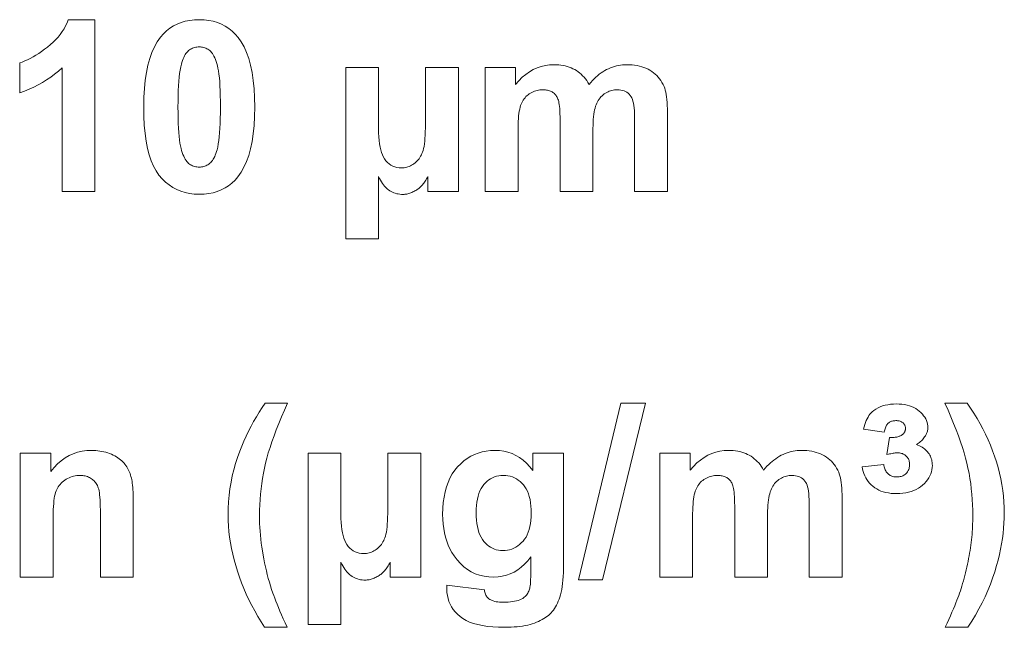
# Model space of a CAD drawing. Extents: x 502 to 687, y 370 to 470.
# Tile 10 of 15: x 570 to 586, y 406 to 416. Entities that reach past the tile are written whole.
import ezdxf

# ---------------------------------------------------------------- set-up
doc = ezdxf.new("R2010")
doc.units = 0

msp = doc.modelspace()

# ---------------------------------------------------------------- linework, layer by layer
at = {"color": 7, "lineweight": 13}
for points in [[(571.212646, 413.147736), (570.675964, 413.147736), (570.675964, 415.17038), (570.616089, 415.116821), (570.554077, 415.066101), (570.48999, 415.01825), (570.423828, 414.973267), (570.35553, 414.931152), (570.285156, 414.891907), (570.212708, 414.85553), (570.138123, 414.821991), (570.061401, 414.791351), (569.982605, 414.76355), (569.982605, 415.25061), (570.025024, 415.265594), (570.068115, 415.28302), (570.111938, 415.302948), (570.156494, 415.325317), (570.201782, 415.350159), (570.247803, 415.377472), (570.294556, 415.407227), (570.34198, 415.439453), (570.390198, 415.474152), (570.439087, 415.511322), (570.486816, 415.550354), (570.531494, 415.590637), (570.572998, 415.632233), (570.61145, 415.67511), (570.64679, 415.719269), (570.679077, 415.764679), (570.708252, 415.811401), (570.734314, 415.859375), (570.757263, 415.908661), (570.777161, 415.959198), (571.212646, 415.959198)], [(572.922058, 415.959198), (573.001648, 415.956299), (573.077698, 415.947571), (573.150146, 415.933075), (573.219116, 415.91275), (573.284485, 415.886627), (573.346313, 415.854675), (573.404541, 415.816956), (573.45929, 415.773407), (573.510437, 415.72403), (573.558044, 415.668884), (573.609985, 415.595581), (573.656372, 415.513245), (573.697388, 415.421875), (573.732849, 415.321411), (573.762939, 415.211914), (573.787476, 415.093384), (573.806641, 414.965759), (573.820251, 414.829102), (573.828491, 414.683411), (573.831177, 414.528625), (573.82843, 414.374207), (573.82019, 414.228699), (573.806458, 414.092133), (573.78717, 413.964508), (573.762451, 413.845825), (573.732178, 413.736084), (573.696411, 413.635284), (573.655151, 413.543396), (573.608398, 413.46048), (573.556152, 413.386475), (573.508911, 413.332062), (573.458069, 413.283356), (573.403625, 413.240356), (573.345581, 413.203125), (573.283997, 413.1716), (573.21875, 413.145813), (573.149963, 413.125763), (573.077576, 413.11145), (573.001648, 413.102844), (572.922058, 413.099976), (572.841919, 413.103119), (572.764893, 413.112549), (572.691101, 413.128265), (572.620422, 413.150269), (572.552979, 413.178528), (572.488647, 413.213104), (572.42749, 413.253937), (572.369507, 413.301056), (572.314758, 413.354492), (572.263123, 413.414185), (572.215576, 413.481934), (572.173035, 413.559509), (572.135498, 413.646942), (572.102966, 413.744202), (572.075439, 413.851318), (572.052979, 413.968262), (572.0354, 414.095032), (572.022949, 414.231628), (572.015442, 414.378082), (572.012939, 414.534363), (572.015686, 414.68808), (572.023926, 414.832916), (572.037659, 414.968933), (572.056885, 415.096039), (572.081665, 415.214325), (572.111938, 415.3237), (572.147705, 415.424255), (572.188965, 415.51593), (572.235718, 415.598755), (572.287964, 415.672699), (572.335205, 415.727142), (572.386047, 415.775848), (572.440491, 415.818817), (572.498474, 415.856049), (572.56012, 415.887573), (572.625305, 415.913361), (572.694092, 415.933411), (572.766479, 415.947723), (572.842468, 415.956329)], [(572.922058, 415.51416), (572.902771, 415.51355), (572.883911, 415.511688), (572.865479, 415.508575), (572.847473, 415.504242), (572.829895, 415.498657), (572.812744, 415.491821), (572.795959, 415.483765), (572.779663, 415.474457), (572.763733, 415.463898), (572.74823, 415.452087), (572.733276, 415.43869), (572.719055, 415.42334), (572.705505, 415.406006), (572.692627, 415.386719), (572.68042, 415.365448), (572.668945, 415.342194), (572.658142, 415.316986), (572.64801, 415.289825), (572.63855, 415.260681), (572.629822, 415.229584), (572.619324, 415.18512), (572.609863, 415.134918), (572.601563, 415.079071), (572.59436, 415.017517), (572.588257, 414.950256), (572.583313, 414.877319), (572.579407, 414.798676), (572.57666, 414.714355), (572.575012, 414.624359), (572.574463, 414.528625), (572.574951, 414.433167), (572.576416, 414.343872), (572.578918, 414.260742), (572.582397, 414.183777), (572.586853, 414.112976), (572.592285, 414.04837), (572.598755, 413.989899), (572.606201, 413.937622), (572.614685, 413.89151), (572.624084, 413.851563), (572.634277, 413.815918), (572.64502, 413.782745), (572.656189, 413.752045), (572.667969, 413.723816), (572.680176, 413.698029), (572.692993, 413.674744), (572.706238, 413.65387), (572.720032, 413.635498), (572.734375, 413.619568), (572.749207, 413.60614), (572.764526, 413.594513), (572.780273, 413.584137), (572.796448, 413.574951), (572.813049, 413.567017), (572.830139, 413.560272), (572.847656, 413.554779), (572.865601, 413.550507), (572.883972, 413.547455), (572.902771, 413.545624), (572.922058, 413.545013), (572.941345, 413.545624), (572.960205, 413.547485), (572.978638, 413.550598), (572.996582, 413.554932), (573.014221, 413.560516), (573.031372, 413.567352), (573.048096, 413.575409), (573.064453, 413.584747), (573.080383, 413.595276), (573.095825, 413.607086), (573.110779, 413.620483), (573.125061, 413.635834), (573.138611, 413.653168), (573.151489, 413.672485), (573.163696, 413.693756), (573.175171, 413.71698), (573.185974, 413.742188), (573.196106, 413.769348), (573.205505, 413.798492), (573.214294, 413.82959), (573.224792, 413.873718), (573.234192, 413.923553), (573.242554, 413.979126), (573.249756, 414.040436), (573.255798, 414.107483), (573.260803, 414.180267), (573.264648, 414.258759), (573.267456, 414.342987), (573.269104, 414.432953), (573.269653, 414.528625), (573.269165, 414.624115), (573.2677, 414.713409), (573.265198, 414.796539), (573.261719, 414.873505), (573.257263, 414.944305), (573.25177, 415.008911), (573.245361, 415.067383), (573.237915, 415.119659), (573.229431, 415.165771), (573.220032, 415.205719), (573.209839, 415.241364), (573.199097, 415.274536), (573.187866, 415.305298), (573.176147, 415.333618), (573.163879, 415.359467), (573.151123, 415.382874), (573.137817, 415.40387), (573.124023, 415.422394), (573.109741, 415.438477), (573.09491, 415.452087), (573.07959, 415.463898), (573.063843, 415.474457), (573.047668, 415.483765), (573.031006, 415.491821), (573.013977, 415.498657), (572.99646, 415.504242), (572.978516, 415.508575), (572.960144, 415.511688), (572.941284, 415.51355)], [(575.322876, 415.176117), (575.855774, 415.176117), (575.855774, 414.257416), (575.856567, 414.180511), (575.858948, 414.108673), (575.862976, 414.041931), (575.868591, 413.980255), (575.875793, 413.923645), (575.884644, 413.872131), (575.895081, 413.825714), (575.907104, 413.784363), (575.920715, 413.748108), (575.935974, 413.716888), (575.957153, 413.681702), (575.980347, 413.650208), (576.005493, 413.622406), (576.032532, 413.598328), (576.061523, 413.577942), (576.092529, 413.561279), (576.125427, 413.548309), (576.160278, 413.539063), (576.197083, 413.533478), (576.23584, 413.531647), (576.25708, 413.532318), (576.278137, 413.534393), (576.29895, 413.537811), (576.31958, 413.542633), (576.339905, 413.548828), (576.360046, 413.556396), (576.379944, 413.565338), (576.399658, 413.575653), (576.419067, 413.587341), (576.438293, 413.600403), (576.456909, 413.614685), (576.474487, 413.630035), (576.491089, 413.646454), (576.506714, 413.663971), (576.521362, 413.682526), (576.535034, 413.702148), (576.547668, 413.72287), (576.559326, 413.744629), (576.569946, 413.767487), (576.57959, 413.791382), (576.588318, 413.817993), (576.59613, 413.848907), (576.603027, 413.884155), (576.608948, 413.923706), (576.614014, 413.96759), (576.618103, 414.015778), (576.621338, 414.068268), (576.623657, 414.125092), (576.625, 414.186249), (576.625488, 414.251678), (576.625488, 415.176117), (577.167908, 415.176117), (577.167908, 413.147736), (576.66748, 413.147736), (576.66748, 413.392212), (576.656067, 413.371368), (576.644775, 413.351563), (576.633606, 413.332855), (576.622559, 413.315186), (576.611633, 413.298615), (576.600769, 413.283112), (576.590088, 413.268677), (576.579468, 413.25531), (576.56897, 413.243011), (576.558594, 413.231781), (576.547974, 413.221222), (576.53656, 413.210907), (576.524475, 413.200897), (576.511719, 413.191132), (576.49823, 413.181641), (576.484009, 413.172424), (576.469116, 413.163452), (576.453491, 413.154755), (576.437134, 413.146332), (576.420166, 413.138184), (576.402893, 413.130554), (576.385986, 413.123749), (576.369263, 413.117737), (576.352905, 413.112518), (576.336792, 413.108093), (576.321045, 413.104492), (576.305481, 413.101685), (576.290283, 413.09967), (576.27533, 413.09848), (576.260681, 413.098083), (576.233826, 413.098816), (576.207642, 413.101044), (576.182068, 413.104767), (576.157043, 413.109985), (576.13269, 413.116699), (576.108948, 413.124878), (576.085815, 413.134583), (576.063232, 413.145752), (576.041321, 413.158417), (576.02002, 413.172577), (576.004944, 413.184723), (575.989624, 413.199066), (575.973938, 413.215607), (575.957947, 413.234283), (575.941711, 413.255157), (575.92511, 413.278229), (575.908203, 413.303467), (575.891052, 413.330872), (575.873535, 413.360443), (575.855774, 413.392212), (575.855774, 412.370392), (575.322876, 412.370392)], [(577.605286, 415.176117), (578.099976, 415.176117), (578.099976, 414.89917), (578.154053, 414.96051), (578.210205, 415.015381), (578.268372, 415.063782), (578.328552, 415.105743), (578.390747, 415.141266), (578.454956, 415.170319), (578.52124, 415.192902), (578.589539, 415.209045), (578.65979, 415.218719), (578.732178, 415.221954), (578.77063, 415.221161), (578.807983, 415.21875), (578.844421, 415.214722), (578.879761, 415.209106), (578.914063, 415.201904), (578.947388, 415.193085), (578.979614, 415.182648), (579.010864, 415.170624), (579.041016, 415.156982), (579.07019, 415.141724), (579.098328, 415.124878), (579.125427, 415.106354), (579.151489, 415.086212), (579.176575, 415.064423), (579.200562, 415.040985), (579.223511, 415.0159), (579.245483, 414.989197), (579.266418, 414.960815), (579.286255, 414.930817), (579.305115, 414.89917), (579.332092, 414.930817), (579.359436, 414.960815), (579.387268, 414.989197), (579.415466, 415.0159), (579.444092, 415.040985), (579.473145, 415.064423), (579.502625, 415.086212), (579.532471, 415.106354), (579.562805, 415.124878), (579.593506, 415.141724), (579.624695, 415.156982), (579.65625, 415.170624), (579.688232, 415.182648), (579.720642, 415.193085), (579.753479, 415.201904), (579.786743, 415.209106), (579.820435, 415.214722), (579.854492, 415.21875), (579.889038, 415.221161), (579.92395, 415.221954), (579.967957, 415.221039), (580.01062, 415.218323), (580.05188, 415.213776), (580.091736, 415.207428), (580.130249, 415.19928), (580.167358, 415.189301), (580.203125, 415.17749), (580.237488, 415.163879), (580.270508, 415.148468), (580.302124, 415.131226), (580.332275, 415.112244), (580.360901, 415.091553), (580.387939, 415.069153), (580.413391, 415.045044), (580.437256, 415.019257), (580.459595, 414.99176), (580.480347, 414.962555), (580.499573, 414.931671), (580.517151, 414.899078), (580.533264, 414.864777), (580.543762, 414.837219), (580.553162, 414.806427), (580.561462, 414.77243), (580.568665, 414.735229), (580.574768, 414.694794), (580.579773, 414.651184), (580.583618, 414.60434), (580.586426, 414.554291), (580.588074, 414.501068), (580.588623, 414.444611), (580.588623, 413.147736), (580.051941, 413.147736), (580.051941, 414.307068), (580.051392, 414.365295), (580.049683, 414.41922), (580.046936, 414.468903), (580.043091, 414.514282), (580.038086, 414.555389), (580.031982, 414.592194), (580.02478, 414.624756), (580.016479, 414.653015), (580.00708, 414.677002), (579.996521, 414.696716), (579.980835, 414.718475), (579.963562, 414.737976), (579.944641, 414.755157), (579.924133, 414.77005), (579.901978, 414.782654), (579.878296, 414.792969), (579.852966, 414.800995), (579.82605, 414.806732), (579.797485, 414.81015), (579.767334, 414.81131), (579.744934, 414.810608), (579.722778, 414.808563), (579.700928, 414.805115), (579.679321, 414.800323), (579.65802, 414.794128), (579.636963, 414.78656), (579.61615, 414.777618), (579.595581, 414.767303), (579.575317, 414.755615), (579.555359, 414.742554), (579.536011, 414.728149), (579.517822, 414.712494), (579.500732, 414.695526), (579.484741, 414.677307), (579.469849, 414.657806), (579.456116, 414.636993), (579.44342, 414.614929), (579.431885, 414.591583), (579.421448, 414.566956), (579.412109, 414.541046), (579.403748, 414.51297), (579.396301, 414.481812), (579.389709, 414.447571), (579.383972, 414.410248), (579.37915, 414.369873), (579.375183, 414.326416), (579.372131, 414.279877), (579.369934, 414.230255), (579.368591, 414.177582), (579.368164, 414.121826), (579.368164, 413.147736), (578.831482, 413.147736), (578.831482, 414.259338), (578.831177, 414.316437), (578.830322, 414.369354), (578.828857, 414.41806), (578.826904, 414.462555), (578.82428, 414.502838), (578.821167, 414.53894), (578.817444, 414.570831), (578.81311, 414.598541), (578.808228, 414.62204), (578.802795, 414.641327), (578.796753, 414.658081), (578.7901, 414.67395), (578.782776, 414.688934), (578.774841, 414.703064), (578.766296, 414.716278), (578.75708, 414.728638), (578.747253, 414.740112), (578.736816, 414.750732), (578.725708, 414.760437), (578.713989, 414.769287), (578.701538, 414.777283), (578.688232, 414.784424), (578.674011, 414.79071), (578.658997, 414.796173), (578.643066, 414.800812), (578.626343, 414.804596), (578.608704, 414.807526), (578.59021, 414.809631), (578.570923, 414.810883), (578.55072, 414.81131), (578.526123, 414.810638), (578.502014, 414.808624), (578.478455, 414.805298), (578.455383, 414.800629), (578.432739, 414.794586), (578.410645, 414.787231), (578.389038, 414.778564), (578.367981, 414.768524), (578.347351, 414.757172), (578.327271, 414.744476), (578.307922, 414.730499), (578.289795, 414.715363), (578.272705, 414.699036), (578.256775, 414.681519), (578.242004, 414.662811), (578.228333, 414.642914), (578.21582, 414.621857), (578.204407, 414.599609), (578.194092, 414.576172), (578.184937, 414.551544), (578.176758, 414.524689), (578.169495, 414.494476), (578.163025, 414.460968), (578.157471, 414.424133), (578.15271, 414.383942), (578.148865, 414.340454), (578.145813, 414.29364), (578.143677, 414.24353), (578.142395, 414.190063), (578.141968, 414.13327), (578.141968, 413.147736), (577.605286, 413.147736)], [(574.362183, 406.008575), (573.99353, 406.008575), (573.936523, 406.097137), (573.882202, 406.186432), (573.83075, 406.276367), (573.782043, 406.367035), (573.736206, 406.458374), (573.693054, 406.550385), (573.652771, 406.643097), (573.615234, 406.736481), (573.580444, 406.830566), (573.548523, 406.925354), (573.51947, 407.020142), (573.49353, 407.114349), (573.470581, 407.207947), (573.450745, 407.300934), (573.433899, 407.39328), (573.420166, 407.485046), (573.409485, 407.576172), (573.401855, 407.666718), (573.397278, 407.756622), (573.395752, 407.845947), (573.397583, 407.95575), (573.40332, 408.064362), (573.41272, 408.171814), (573.425964, 408.278046), (573.442993, 408.383118), (573.463806, 408.487), (573.488403, 408.589691), (573.516724, 408.691223), (573.548889, 408.791534), (573.584839, 408.890686), (573.61853, 408.975586), (573.654053, 409.059143), (573.691284, 409.141388), (573.730286, 409.22226), (573.771057, 409.301819), (573.813538, 409.380035), (573.857788, 409.456909), (573.90387, 409.53244), (573.95166, 409.606628), (574.00116, 409.679504), (574.36792, 409.679504), (574.3172, 409.565491), (574.269775, 409.454926), (574.225586, 409.347839), (574.184692, 409.244202), (574.147034, 409.144012), (574.112671, 409.047272), (574.081604, 408.95401), (574.053711, 408.864197), (574.029175, 408.777832), (574.007874, 408.694916), (573.989197, 408.613251), (573.972473, 408.53064), (573.957703, 408.447021), (573.944885, 408.362427), (573.934082, 408.276886), (573.925232, 408.190338), (573.918335, 408.102844), (573.913452, 408.014374), (573.910461, 407.924927), (573.909485, 407.834473), (573.910095, 407.771698), (573.911865, 407.708588), (573.914734, 407.645172), (573.918823, 407.581451), (573.924072, 407.517426), (573.930481, 407.453094), (573.938049, 407.388458), (573.946777, 407.323547), (573.956665, 407.258301), (573.967773, 407.192749), (573.979858, 407.12735), (573.992798, 407.062622), (574.006592, 406.998566), (574.02124, 406.93512), (574.036743, 406.872345), (574.053101, 406.810211), (574.070374, 406.748718), (574.08844, 406.687897), (574.107422, 406.627716), (574.127258, 406.568176), (574.141602, 406.527527), (574.15802, 406.483459), (574.176453, 406.436005), (574.196899, 406.385132), (574.21936, 406.330872), (574.243896, 406.273193), (574.270447, 406.212158), (574.29895, 406.147675), (574.32959, 406.079834)], [(579.131348, 406.783997), (579.824646, 409.679504), (580.227661, 409.679504), (579.526672, 406.783997)], [(583.778259, 408.63858), (584.1297, 408.676788), (584.133179, 408.656311), (584.13739, 408.636932), (584.142456, 408.618652), (584.148315, 408.60144), (584.155029, 408.585327), (584.162476, 408.570313), (584.170715, 408.556396), (584.17981, 408.543549), (584.189697, 408.531769), (584.200378, 408.521118), (584.211792, 408.511505), (584.223877, 408.502899), (584.236694, 408.4953), (584.250183, 408.488708), (584.264343, 408.483154), (584.279175, 408.478607), (584.294739, 408.475067), (584.310974, 408.472534), (584.327881, 408.471008), (584.34552, 408.47049), (584.363892, 408.471069), (584.38147, 408.472778), (584.398438, 408.475647), (584.414551, 408.479675), (584.430054, 408.484833), (584.444763, 408.491119), (584.45874, 408.498566), (584.472046, 408.507172), (584.484558, 408.516907), (584.496399, 408.527802), (584.507324, 408.539612), (584.517029, 408.552094), (584.525635, 408.565277), (584.533081, 408.579132), (584.539368, 408.593689), (584.544556, 408.608948), (584.548523, 408.624878), (584.551392, 408.641479), (584.553101, 408.658783), (584.553711, 408.676788), (584.553162, 408.692902), (584.551514, 408.708496), (584.548828, 408.72348), (584.544983, 408.737885), (584.5401, 408.75174), (584.534119, 408.765015), (584.527039, 408.77771), (584.51886, 408.789856), (584.509644, 408.801392), (584.499268, 408.812378), (584.488037, 408.82254), (584.476135, 408.831635), (584.463623, 408.839661), (584.450378, 408.846619), (584.436462, 408.852478), (584.421936, 408.8573), (584.406677, 408.861053), (584.390808, 408.863708), (584.374207, 408.865326), (584.356995, 408.865875), (584.34491, 408.86557), (584.331665, 408.864716), (584.317261, 408.863281), (584.301636, 408.861267), (584.284912, 408.858704), (584.266907, 408.85556), (584.247742, 408.851837), (584.227417, 408.847534), (584.205872, 408.842651), (584.183167, 408.837219), (584.227112, 409.116058), (584.246521, 409.115936), (584.265137, 409.116272), (584.282837, 409.117065), (584.299683, 409.118347), (584.315674, 409.120117), (584.330811, 409.122375), (584.345093, 409.125092), (584.358521, 409.128296), (584.371094, 409.131958), (584.382751, 409.136108), (584.393677, 409.140625), (584.403992, 409.145355), (584.413635, 409.15033), (584.422668, 409.155518), (584.430969, 409.16095), (584.43866, 409.166595), (584.44574, 409.172485), (584.452148, 409.178589), (584.457886, 409.184937), (584.463013, 409.191498), (584.467529, 409.198273), (584.471558, 409.205231), (584.475159, 409.212341), (584.478271, 409.219635), (584.480896, 409.227081), (584.483032, 409.234711), (584.484741, 409.242523), (584.485901, 409.250488), (584.486633, 409.258636), (584.486877, 409.266968), (584.48645, 409.277832), (584.485229, 409.2883), (584.483276, 409.29837), (584.480469, 409.308044), (584.476807, 409.317322), (584.472412, 409.326202), (584.467224, 409.334686), (584.461182, 409.342743), (584.454346, 409.350403), (584.446777, 409.357666), (584.438354, 409.36438), (584.429199, 409.370392), (584.41925, 409.375702), (584.408569, 409.38028), (584.397095, 409.384186), (584.384888, 409.38736), (584.371887, 409.389832), (584.358154, 409.391602), (584.343628, 409.39267), (584.328308, 409.393005), (584.312988, 409.392578), (584.298218, 409.391296), (584.284119, 409.38913), (584.270569, 409.386139), (584.25769, 409.382263), (584.245361, 409.377533), (584.233643, 409.371948), (584.222595, 409.365509), (584.212158, 409.358215), (584.202271, 409.350037), (584.193054, 409.340851), (584.184448, 409.330505), (584.176514, 409.319), (584.16925, 409.306335), (584.162659, 409.292511), (584.156677, 409.277496), (584.151367, 409.261322), (584.146667, 409.243988), (584.142639, 409.225494), (584.139221, 409.205841), (583.799255, 409.255493), (583.809265, 409.293701), (583.82019, 409.329681), (583.832031, 409.363403), (583.844788, 409.394836), (583.858459, 409.424042), (583.873047, 409.450989), (583.88855, 409.475708), (583.905029, 409.498138), (583.922363, 409.518311), (583.940613, 409.536255), (583.970703, 409.560944), (584.00293, 409.583008), (584.037354, 409.602509), (584.073853, 409.619385), (584.112488, 409.633667), (584.15332, 409.645355), (584.196228, 409.654449), (584.241333, 409.66095), (584.288513, 409.664825), (584.337891, 409.666138), (584.384277, 409.664948), (584.428711, 409.661407), (584.47113, 409.655487), (584.511597, 409.647186), (584.55011, 409.636536), (584.58667, 409.623505), (584.621277, 409.608124), (584.65387, 409.590363), (584.684509, 409.570221), (584.713196, 409.547729), (584.739502, 409.523682), (584.763062, 409.498962), (584.783813, 409.473572), (584.801819, 409.447479), (584.817017, 409.420715), (584.829529, 409.39325), (584.839172, 409.365082), (584.84613, 409.336243), (584.850281, 409.306732), (584.851685, 409.276489), (584.851257, 409.262115), (584.850037, 409.247925), (584.848022, 409.233978), (584.845215, 409.220276), (584.841614, 409.206787), (584.837219, 409.193542), (584.832031, 409.180511), (584.825989, 409.167725), (584.819153, 409.155151), (584.811523, 409.142822), (584.800476, 409.125916), (584.788635, 409.10965), (584.776001, 409.093994), (584.762634, 409.078949), (584.748535, 409.064484), (584.733643, 409.050659), (584.717957, 409.037445), (584.701538, 409.024841), (584.684326, 409.012848), (584.666382, 409.001465), (584.691345, 408.991882), (584.715088, 408.981415), (584.73761, 408.970093), (584.75885, 408.957916), (584.778809, 408.944885), (584.797607, 408.931), (584.815125, 408.916229), (584.831421, 408.900635), (584.846436, 408.884155), (584.860229, 408.866821), (584.872803, 408.848755), (584.883972, 408.830109), (584.89386, 408.810852), (584.902405, 408.791016), (584.909668, 408.770599), (584.915588, 408.749573), (584.920227, 408.727966), (584.923523, 408.70578), (584.925476, 408.682983), (584.926147, 408.659576), (584.924561, 408.623718), (584.919739, 408.588654), (584.911682, 408.554413), (584.900452, 408.520996), (584.886047, 408.488403), (584.868408, 408.456635), (584.847534, 408.42569), (584.823486, 408.395569), (584.796204, 408.366241), (584.765686, 408.337769), (584.732605, 408.311096), (584.69751, 408.287231), (584.660339, 408.266174), (584.621155, 408.247925), (584.579956, 408.232483), (584.536743, 408.219849), (584.491516, 408.210022), (584.444214, 408.203003), (584.394897, 408.198792), (584.343628, 408.197388), (584.295654, 408.198578), (584.249695, 408.202179), (584.205688, 408.208221), (584.163635, 408.216644), (584.123474, 408.227448), (584.085327, 408.240692), (584.049072, 408.256348), (584.014771, 408.274384), (583.982422, 408.29483), (583.952087, 408.317719), (583.923828, 408.34256), (583.898071, 408.369049), (583.874634, 408.397125), (583.853638, 408.426788), (583.835083, 408.458099), (583.818909, 408.490967), (583.805115, 408.525482), (583.793762, 408.561554), (583.78479, 408.599274)], [(585.13623, 406.008575), (585.166992, 406.074982), (585.195923, 406.138214), (585.222961, 406.198273), (585.248108, 406.255188), (585.271362, 406.308899), (585.292786, 406.359467), (585.312317, 406.40686), (585.329956, 406.45105), (585.345764, 406.492096), (585.359741, 406.529968), (585.37262, 406.566833), (585.385315, 406.604767), (585.397827, 406.643829), (585.410156, 406.68399), (585.422241, 406.725281), (585.434204, 406.76767), (585.445923, 406.811157), (585.45752, 406.855743), (585.468872, 406.901459), (585.480042, 406.948273), (585.490845, 406.995392), (585.501038, 407.042053), (585.510681, 407.088226), (585.519775, 407.133911), (585.528259, 407.179138), (585.536194, 407.223877), (585.543518, 407.268127), (585.550293, 407.31192), (585.556519, 407.355225), (585.562134, 407.398071), (585.567261, 407.440765), (585.571777, 407.483673), (585.575806, 407.526794), (585.579285, 407.570099), (585.582214, 407.613647), (585.584595, 407.657379), (585.586487, 407.701355), (585.58783, 407.745514), (585.588623, 407.789886), (585.588928, 407.834473), (585.587952, 407.924927), (585.585022, 408.014374), (585.580139, 408.102844), (585.573303, 408.190338), (585.564575, 408.276886), (585.553833, 408.362427), (585.541199, 408.447021), (585.52655, 408.53064), (585.51001, 408.613251), (585.491516, 408.694916), (585.470337, 408.777832), (585.445984, 408.864197), (585.418274, 408.95401), (585.387268, 409.047272), (585.353027, 409.144012), (585.315491, 409.244202), (585.274658, 409.347839), (585.23053, 409.454926), (585.183105, 409.565491), (585.132446, 409.679504), (585.497192, 409.679504), (585.553589, 409.596893), (585.607422, 409.513275), (585.658691, 409.42865), (585.707336, 409.343048), (585.753418, 409.256439), (585.796875, 409.168854), (585.83783, 409.080261), (585.87616, 408.990692), (585.911926, 408.900116), (585.945129, 408.808563), (585.975403, 408.71637), (586.002502, 408.623901), (586.026428, 408.531189), (586.04718, 408.438171), (586.064697, 408.34491), (586.079102, 408.251404), (586.09021, 408.157593), (586.098206, 408.063538), (586.103027, 407.969208), (586.104614, 407.874603), (586.103333, 407.794189), (586.099548, 407.712616), (586.093262, 407.629913), (586.084412, 407.546082), (586.073059, 407.46109), (586.059204, 407.374939), (586.042847, 407.287659), (586.023926, 407.199219), (586.002502, 407.10965), (585.978516, 407.018921), (585.947998, 406.916687), (585.913818, 406.814728), (585.875916, 406.713013), (585.83429, 406.611572), (585.78894, 406.510406), (585.739929, 406.409515), (585.687195, 406.308868), (585.630737, 406.208496), (585.570618, 406.108398), (585.506775, 406.008575)], [(571.841003, 406.831757), (571.304321, 406.831757), (571.304321, 407.866943), (571.303955, 407.930328), (571.302917, 407.989075), (571.301208, 408.043182), (571.298828, 408.092621), (571.295715, 408.137451), (571.291931, 408.177643), (571.287476, 408.213165), (571.282349, 408.244049), (571.276489, 408.270294), (571.269958, 408.291931), (571.262634, 408.310791), (571.254456, 408.328796), (571.245422, 408.345917), (571.235535, 408.362213), (571.224792, 408.377625), (571.213196, 408.392181), (571.200745, 408.405884), (571.187439, 408.418732), (571.173218, 408.430725), (571.158203, 408.441864), (571.142395, 408.452026), (571.125977, 408.46109), (571.108948, 408.469116), (571.091309, 408.476074), (571.072998, 408.481964), (571.054016, 408.486786), (571.034485, 408.490509), (571.014282, 408.493195), (570.993469, 408.494781), (570.971985, 408.495331), (570.944397, 408.494568), (570.917358, 408.492279), (570.89093, 408.488464), (570.865051, 408.483093), (570.839722, 408.476227), (570.815002, 408.467834), (570.790833, 408.457886), (570.767212, 408.446442), (570.744202, 408.433441), (570.721802, 408.418945), (570.700317, 408.403168), (570.680237, 408.386383), (570.661621, 408.368622), (570.644287, 408.349854), (570.628418, 408.330109), (570.613953, 408.309387), (570.60083, 408.287628), (570.589172, 408.264923), (570.578857, 408.24118), (570.569946, 408.216492), (570.562134, 408.189117), (570.555176, 408.157501), (570.549011, 408.121582), (570.54364, 408.08139), (570.539124, 408.036926), (570.535461, 407.98819), (570.532593, 407.935181), (570.530518, 407.877869), (570.529297, 407.816315), (570.52887, 407.750458), (570.52887, 406.831757), (569.992188, 406.831757), (569.992188, 408.860138), (570.490662, 408.860138), (570.490662, 408.562164), (570.545166, 408.627502), (570.602356, 408.685944), (570.662354, 408.737518), (570.725098, 408.782196), (570.790527, 408.820038), (570.858765, 408.850952), (570.929749, 408.875031), (571.003479, 408.892212), (571.079956, 408.902527), (571.15918, 408.905975), (571.194397, 408.905334), (571.229004, 408.903412), (571.263, 408.900208), (571.296387, 408.895721), (571.329163, 408.889984), (571.361328, 408.882935), (571.392883, 408.874634), (571.423828, 408.865021), (571.454102, 408.854156), (571.483887, 408.84198), (571.512573, 408.828827), (571.539795, 408.814972), (571.565674, 408.800415), (571.590027, 408.785156), (571.613037, 408.769165), (571.634521, 408.752502), (571.654663, 408.735107), (571.67334, 408.71701), (571.690552, 408.698212), (571.70636, 408.67868), (571.721008, 408.658569), (571.734741, 408.637878), (571.747498, 408.616699), (571.759399, 408.59494), (571.770325, 408.572693), (571.780396, 408.549866), (571.789551, 408.52655), (571.797729, 408.502655), (571.805054, 408.478241), (571.811401, 408.453308), (571.817017, 408.427002), (571.822083, 408.398529), (571.826538, 408.367889), (571.830383, 408.335052), (571.833618, 408.300049), (571.836304, 408.262848), (571.838379, 408.22348), (571.839844, 408.181946), (571.840698, 408.138214), (571.841003, 408.092316)], [(574.705933, 408.860138), (575.238831, 408.860138), (575.238831, 407.941437), (575.239624, 407.864532), (575.242065, 407.792694), (575.246033, 407.725952), (575.251648, 407.664276), (575.258911, 407.607666), (575.2677, 407.556152), (575.278137, 407.509735), (575.290161, 407.468384), (575.303833, 407.432129), (575.319031, 407.400909), (575.340271, 407.365723), (575.363464, 407.334229), (575.38855, 407.306427), (575.415649, 407.282349), (575.444641, 407.261963), (575.475586, 407.2453), (575.508484, 407.23233), (575.543335, 407.223083), (575.580139, 407.217499), (575.618896, 407.215668), (575.640198, 407.216339), (575.661255, 407.218414), (575.682068, 407.221832), (575.702637, 407.226654), (575.723022, 407.232849), (575.743164, 407.240417), (575.763062, 407.249359), (575.782715, 407.259674), (575.802124, 407.271362), (575.82135, 407.284424), (575.839966, 407.298706), (575.857605, 407.314056), (575.874207, 407.330475), (575.889832, 407.347992), (575.90448, 407.366547), (575.918091, 407.386169), (575.930725, 407.406891), (575.942383, 407.42865), (575.953064, 407.451508), (575.962708, 407.475403), (575.971436, 407.502014), (575.979187, 407.532928), (575.986084, 407.568176), (575.992065, 407.607727), (575.99707, 407.651611), (576.001221, 407.699799), (576.004395, 407.752289), (576.006714, 407.809113), (576.008057, 407.87027), (576.008545, 407.935699), (576.008545, 408.860138), (576.550964, 408.860138), (576.550964, 406.831757), (576.050537, 406.831757), (576.050537, 407.076233), (576.039185, 407.055389), (576.027893, 407.035583), (576.016724, 407.016876), (576.005615, 406.999207), (575.99469, 406.982635), (575.983887, 406.967133), (575.973145, 406.952698), (575.962524, 406.939331), (575.952087, 406.927032), (575.941711, 406.915802), (575.93103, 406.905243), (575.919678, 406.894928), (575.907593, 406.884918), (575.894775, 406.875153), (575.881287, 406.865662), (575.867065, 406.856445), (575.852173, 406.847473), (575.836548, 406.838776), (575.820251, 406.830353), (575.803223, 406.822205), (575.786011, 406.814575), (575.769043, 406.80777), (575.75238, 406.801758), (575.736023, 406.796539), (575.71991, 406.792114), (575.704102, 406.788513), (575.688599, 406.785706), (575.67334, 406.783691), (575.658386, 406.782501), (575.643738, 406.782104), (575.616943, 406.782837), (575.590698, 406.785065), (575.565125, 406.788788), (575.540161, 406.794006), (575.515747, 406.80072), (575.492004, 406.808899), (575.468872, 406.818604), (575.44635, 406.829773), (575.424438, 406.842438), (575.403076, 406.856598), (575.388062, 406.868744), (575.372681, 406.883087), (575.357056, 406.899628), (575.341064, 406.918304), (575.324768, 406.939178), (575.308228, 406.96225), (575.291321, 406.987488), (575.274109, 407.014893), (575.256653, 407.044464), (575.238831, 407.076233), (575.238831, 406.054413), (574.705933, 406.054413)], [(576.978821, 406.698059), (577.591919, 406.623566), (577.595337, 406.602844), (577.599609, 406.583466), (577.604675, 406.565399), (577.610535, 406.548706), (577.617188, 406.533325), (577.624695, 406.519287), (577.632935, 406.506592), (577.642029, 406.495209), (577.651917, 406.485199), (577.662598, 406.476501), (577.678711, 406.465607), (577.696655, 406.455872), (577.716309, 406.447296), (577.737732, 406.439819), (577.760925, 406.433533), (577.785889, 406.428375), (577.812561, 406.424377), (577.841064, 406.421509), (577.871277, 406.419769), (577.903198, 406.41922), (577.944214, 406.41983), (577.983032, 406.421722), (578.019836, 406.424866), (578.054504, 406.429291), (578.087036, 406.434967), (578.117554, 406.441895), (578.145874, 406.450104), (578.172119, 406.459534), (578.196289, 406.470245), (578.218384, 406.482239), (578.232178, 406.49115), (578.245239, 406.501099), (578.25769, 406.512085), (578.269409, 406.524109), (578.280457, 406.53714), (578.290771, 406.551208), (578.300476, 406.566315), (578.309448, 406.582458), (578.317749, 406.59964), (578.325317, 406.617828), (578.330078, 406.632324), (578.33429, 406.649078), (578.338013, 406.668091), (578.341187, 406.689362), (578.343933, 406.71286), (578.346191, 406.738617), (578.3479, 406.766632), (578.349182, 406.796906), (578.349915, 406.829437), (578.350159, 406.864227), (578.350159, 407.160278), (578.300781, 407.097839), (578.24884, 407.041992), (578.194397, 406.992737), (578.137451, 406.950012), (578.078003, 406.913879), (578.015991, 406.884308), (577.951477, 406.861328), (577.884399, 406.84491), (577.81488, 406.835052), (577.742798, 406.831757), (577.66272, 406.835205), (577.586121, 406.845581), (577.512817, 406.862885), (577.442993, 406.887054), (577.376587, 406.918182), (577.313477, 406.956207), (577.253845, 407.00116), (577.197632, 407.053009), (577.144775, 407.111786), (577.095337, 407.17746), (577.059753, 407.233429), (577.027954, 407.292053), (576.999878, 407.353363), (576.975525, 407.417358), (576.954956, 407.484009), (576.93811, 407.553345), (576.924988, 407.625336), (576.915649, 407.700012), (576.910034, 407.777374), (576.908142, 407.857391), (576.910583, 407.957001), (576.917969, 408.051758), (576.930237, 408.141724), (576.947388, 408.226868), (576.969482, 408.30719), (576.99646, 408.382721), (577.028381, 408.45343), (577.065186, 408.519318), (577.106934, 408.580414), (577.153564, 408.636658), (577.203857, 408.687836), (577.256531, 408.733612), (577.311584, 408.774017), (577.369019, 408.809021), (577.428833, 408.838654), (577.491089, 408.862885), (577.555664, 408.881744), (577.622681, 408.895203), (577.692017, 408.90329), (577.763794, 408.905975), (577.837769, 408.902679), (577.909058, 408.892761), (577.977722, 408.876221), (578.043701, 408.853119), (578.107117, 408.823364), (578.167847, 408.787018), (578.226013, 408.74408), (578.281494, 408.694489), (578.334351, 408.638336), (578.384521, 408.575562), (578.384521, 408.860138), (578.886841, 408.860138), (578.886841, 407.039948), (578.88623, 406.96994), (578.884521, 406.903564), (578.881531, 406.84082), (578.87738, 406.781708), (578.87207, 406.726227), (578.86554, 406.674377), (578.857849, 406.62616), (578.848938, 406.581543), (578.838867, 406.540588), (578.827637, 406.503235), (578.815308, 406.468475), (578.802063, 406.435242), (578.787842, 406.403534), (578.772644, 406.373352), (578.75647, 406.344727), (578.73938, 406.317596), (578.721375, 406.291992), (578.702332, 406.267944), (578.682373, 406.245392), (578.661499, 406.224396), (578.639404, 406.20459), (578.615845, 406.185669), (578.590881, 406.167603), (578.564453, 406.150421), (578.536621, 406.134155), (578.507324, 406.118744), (578.476624, 406.104187), (578.444519, 406.090546), (578.41095, 406.077759), (578.375916, 406.065857), (578.339294, 406.054962), (578.30072, 406.045227), (578.260254, 406.036652), (578.217957, 406.029205), (578.173706, 406.022888), (578.127625, 406.017731), (578.07959, 406.013733), (578.029724, 406.010864), (577.977905, 406.009125), (577.924255, 406.008575), (577.824097, 406.010345), (577.72998, 406.015625), (577.641846, 406.024475), (577.559692, 406.036835), (577.483521, 406.052734), (577.41333, 406.072174), (577.349182, 406.095123), (577.291016, 406.121643), (577.238892, 406.151672), (577.192749, 406.185242), (577.151733, 406.221527), (577.115051, 406.259674), (577.082642, 406.299744), (577.054565, 406.341705), (577.030884, 406.385529), (577.011414, 406.431274), (576.996338, 406.478912), (576.985535, 406.528412), (576.979065, 406.579834), (576.976929, 406.633118), (576.976929, 406.63858), (576.97699, 406.644287), (576.977051, 406.650208), (576.977173, 406.656342), (576.977356, 406.66272), (576.9776, 406.669342), (576.977844, 406.676178), (576.978149, 406.683228), (576.978455, 406.690521)], [(580.464478, 408.860138), (580.959167, 408.860138), (580.959167, 408.583191), (581.013245, 408.644531), (581.069397, 408.699402), (581.127563, 408.747803), (581.187744, 408.789764), (581.249939, 408.825287), (581.314209, 408.85434), (581.380432, 408.876923), (581.44873, 408.893066), (581.519043, 408.90274), (581.59137, 408.905975), (581.629822, 408.905182), (581.667236, 408.902771), (581.703613, 408.898743), (581.738953, 408.893127), (581.773315, 408.885925), (581.80658, 408.877106), (581.838806, 408.866669), (581.870056, 408.854645), (581.900269, 408.841003), (581.929443, 408.825745), (581.957581, 408.808899), (581.98468, 408.790375), (582.010742, 408.770233), (582.035767, 408.748444), (582.059753, 408.725006), (582.082764, 408.699921), (582.104675, 408.673218), (582.12561, 408.644836), (582.145508, 408.614838), (582.164368, 408.583191), (582.191284, 408.614838), (582.218689, 408.644836), (582.24646, 408.673218), (582.274658, 408.699921), (582.303284, 408.725006), (582.332336, 408.748444), (582.361816, 408.770233), (582.391724, 408.790375), (582.421997, 408.808899), (582.452759, 408.825745), (582.483887, 408.841003), (582.515503, 408.854645), (582.547485, 408.866669), (582.579895, 408.877106), (582.612732, 408.885925), (582.645935, 408.893127), (582.679626, 408.898743), (582.713745, 408.902771), (582.74823, 408.905182), (582.783203, 408.905975), (582.827148, 408.90506), (582.869812, 408.902344), (582.911072, 408.897797), (582.950928, 408.891449), (582.989441, 408.883301), (583.02655, 408.873322), (583.062317, 408.861511), (583.09668, 408.8479), (583.1297, 408.832489), (583.161377, 408.815247), (583.191528, 408.796265), (583.220093, 408.775574), (583.247131, 408.753174), (583.272583, 408.729065), (583.296448, 408.703278), (583.318787, 408.675781), (583.339539, 408.646576), (583.358765, 408.615692), (583.376404, 408.583099), (583.392456, 408.548798), (583.402954, 408.52124), (583.412415, 408.490448), (583.420715, 408.456451), (583.427917, 408.41925), (583.43396, 408.378815), (583.438965, 408.335205), (583.442871, 408.288361), (583.445618, 408.238312), (583.447266, 408.185089), (583.447815, 408.128632), (583.447815, 406.831757), (582.911133, 406.831757), (582.911133, 407.991089), (582.910583, 408.049316), (582.908936, 408.103241), (582.906128, 408.152924), (582.902283, 408.198303), (582.897278, 408.23941), (582.891174, 408.276215), (582.883972, 408.308777), (582.875671, 408.337036), (582.866272, 408.361023), (582.855774, 408.380737), (582.840027, 408.402496), (582.822754, 408.421997), (582.803833, 408.439178), (582.783325, 408.454071), (582.76123, 408.466675), (582.737488, 408.47699), (582.712158, 408.485016), (582.685242, 408.490753), (582.656677, 408.494171), (582.626587, 408.495331), (582.604126, 408.494629), (582.582031, 408.492584), (582.560181, 408.489136), (582.538574, 408.484344), (582.517212, 408.478149), (582.496155, 408.470581), (582.475342, 408.461639), (582.454834, 408.451324), (582.43457, 408.439636), (582.414551, 408.426575), (582.395264, 408.41217), (582.377014, 408.396515), (582.359924, 408.379547), (582.343933, 408.361328), (582.329102, 408.341827), (582.315308, 408.321014), (582.302612, 408.29895), (582.291077, 408.275604), (582.28064, 408.250977), (582.271301, 408.225067), (582.262939, 408.196991), (582.255493, 408.165833), (582.248901, 408.131592), (582.243164, 408.094269), (582.238342, 408.053894), (582.234375, 408.010437), (582.231323, 407.963898), (582.229126, 407.914276), (582.227783, 407.861603), (582.227356, 407.805847), (582.227356, 406.831757), (581.690674, 406.831757), (581.690674, 407.943359), (581.690369, 408.000458), (581.689514, 408.053375), (581.68811, 408.102081), (581.686096, 408.146576), (581.683533, 408.186859), (581.680359, 408.222961), (581.676636, 408.254852), (581.672363, 408.282562), (581.66748, 408.306061), (581.662048, 408.325348), (581.656006, 408.342102), (581.649292, 408.357971), (581.641968, 408.372955), (581.634033, 408.387085), (581.625488, 408.400299), (581.616333, 408.412659), (581.606445, 408.424133), (581.596008, 408.434753), (581.584961, 408.444458), (581.573242, 408.453308), (581.56073, 408.461304), (581.547424, 408.468445), (581.533264, 408.474731), (581.518188, 408.480194), (581.502319, 408.484833), (581.485535, 408.488617), (581.467896, 408.491547), (581.449463, 408.493652), (581.430115, 408.494904), (581.409912, 408.495331), (581.385315, 408.494659), (581.361267, 408.492645), (581.337646, 408.489319), (581.314575, 408.48465), (581.291992, 408.478607), (581.269897, 408.471252), (581.248291, 408.462585), (581.227173, 408.452545), (581.206543, 408.441193), (581.186462, 408.428497), (581.167114, 408.41452), (581.148987, 408.399384), (581.131958, 408.383057), (581.116028, 408.36554), (581.101196, 408.346832), (581.087524, 408.326935), (581.075012, 408.305878), (581.063599, 408.28363), (581.053345, 408.260193), (581.044128, 408.235565), (581.036011, 408.20871), (581.028687, 408.178497), (581.022217, 408.144989), (581.016663, 408.108154), (581.011902, 408.067963), (581.008057, 408.024475), (581.005066, 407.977661), (581.00293, 407.927551), (581.001587, 407.874084), (581.00116, 407.817291), (581.00116, 406.831757), (580.464478, 406.831757)], [(577.458191, 407.88797), (577.459473, 407.825134), (577.463196, 407.765778), (577.469482, 407.709839), (577.47821, 407.657379), (577.489502, 407.608398), (577.503235, 407.562836), (577.519531, 407.520752), (577.538269, 407.482147), (577.55957, 407.44696), (577.583313, 407.415253), (577.608887, 407.386749), (577.635681, 407.361267), (577.663635, 407.338776), (577.692688, 407.319305), (577.722961, 407.302795), (577.754395, 407.289307), (577.786987, 407.278809), (577.82074, 407.271301), (577.855713, 407.266815), (577.891785, 407.26532), (577.930481, 407.266846), (577.968018, 407.271454), (578.004272, 407.279144), (578.039368, 407.289917), (578.073242, 407.303741), (578.105835, 407.320679), (578.137207, 407.340668), (578.167419, 407.363708), (578.19635, 407.389862), (578.224121, 407.419067), (578.249878, 407.451294), (578.272949, 407.486481), (578.293274, 407.524628), (578.310913, 407.565765), (578.325806, 407.609833), (578.338013, 407.65686), (578.347534, 407.706848), (578.354309, 407.759796), (578.358337, 407.815735), (578.359741, 407.874603), (578.358398, 407.936005), (578.354492, 407.994171), (578.348022, 408.049072), (578.338928, 408.100739), (578.327271, 408.149139), (578.312927, 408.194336), (578.296082, 408.236237), (578.276611, 408.274933), (578.254517, 408.310364), (578.229858, 408.342529), (578.203186, 408.371552), (578.17511, 408.397552), (578.145691, 408.420471), (578.114929, 408.440338), (578.082764, 408.457123), (578.049194, 408.470886), (578.014282, 408.481567), (577.978027, 408.489227), (577.940369, 408.493805), (577.901306, 408.495331), (577.863403, 408.493835), (577.826843, 408.489319), (577.791687, 408.481842), (577.757813, 408.471344), (577.725342, 408.457855), (577.694214, 408.441345), (577.66449, 408.421875), (577.636047, 408.399384), (577.609009, 408.373901), (577.583313, 408.345398), (577.55957, 408.313843), (577.538269, 408.279114), (577.519531, 408.241272), (577.503235, 408.200256), (577.489502, 408.156067), (577.47821, 408.108765), (577.469482, 408.058289), (577.463196, 408.004669), (577.459473, 407.947876)]]:
    msp.add_lwpolyline(points, close=True, dxfattribs=at)

doc.saveas('drawing.dxf')
